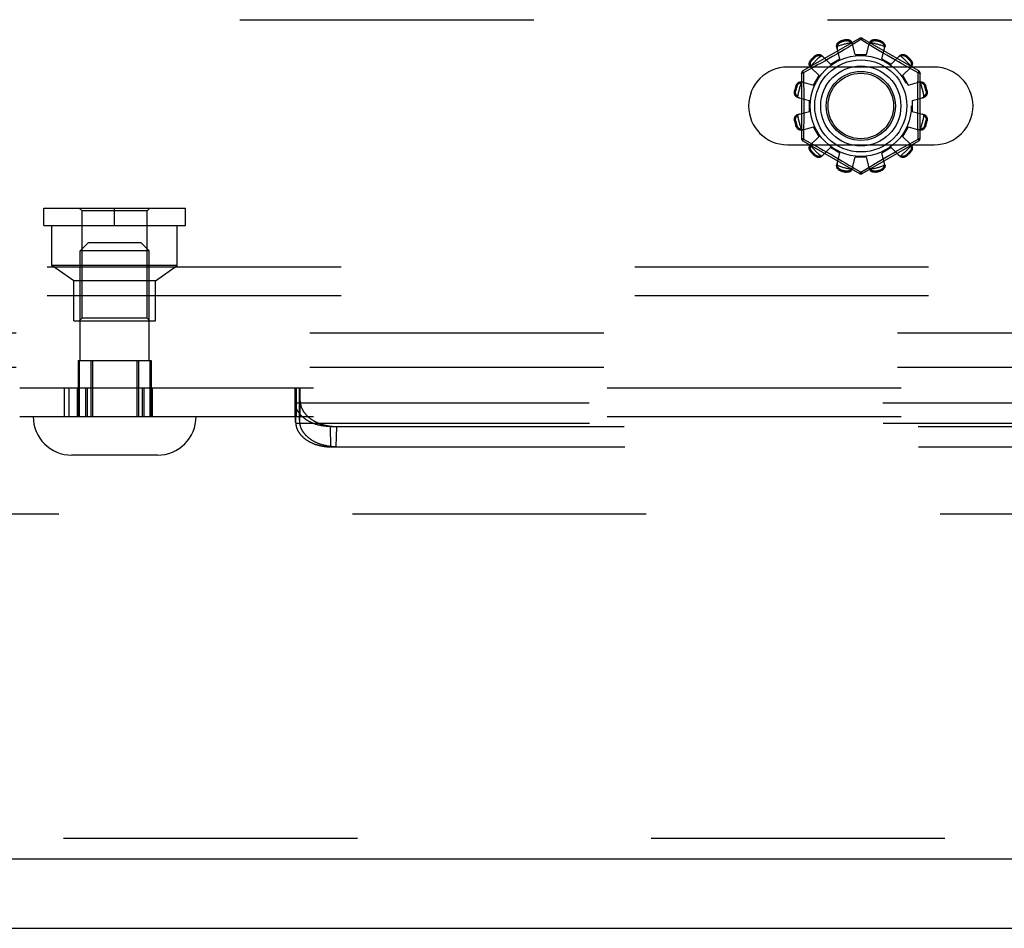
# Model space of a CAD drawing. Header units: inches. Extents: x 0 to 193, y 0 to 125.
# Tile 74 of 256: x 74.2 to 77.77, y 31.17 to 34.46. Entities that reach past the tile are written whole.
import ezdxf

# ---------------------------------------------------------------- set-up
doc = ezdxf.new("R2010")
doc.units = ezdxf.units.IN
doc.header["$LTSCALE"] = 10.635988
doc.header["$MEASUREMENT"] = 0
doc.linetypes.add('HIDDEN', pattern=[0.2, 0.1, -0.1])
doc.layers.get('0').update_dxf_attribs({"linetype": 'CONTINUOUS'})
for name, color, linetype in [('DEFAULT_2', 8, 'HIDDEN'), ('RIGHTHAND_DOOR_ASSEMBLY', 7, 'CONTINUOUS'), ('SUBPANEL', 7, 'CONTINUOUS')]:
    doc.layers.add(name, color=color, linetype=linetype)

msp = doc.modelspace()

# ---------------------------------------------------------------- linework, layer by layer
at = {"color": 7, "linetype": 'Continuous'}
msp.add_line((28.9104, 31.1657), (88.8064, 31.1657), dxfattribs=at)
at = {"layer": 'DEFAULT_2', "color": 8, "linetype": 'HIDDEN'}
for p, q in [((72.8741, 34.4572), (81.6241, 34.4572)), ((77.2441, 34.3894), (77.0396, 34.2714)), ((77.1761, 34.3796), (77.1771, 34.3758)), ((77.1959, 34.3808), (77.1949, 34.3846)), ((77.2142, 34.3636), (77.203, 34.3568)), ((77.2491, 34.3848), (77.2142, 34.3636)), ((77.2291, 34.3307), (77.2181, 34.3729)), ((77.2526, 34.3827), (77.2491, 34.3848)), ((77.2723, 34.3707), (77.2526, 34.3827)), ((77.4586, 34.2714), (77.2541, 34.3894)), ((77.2691, 34.3307), (77.2801, 34.3729)), ((77.3033, 34.3846), (77.3023, 34.3808)), ((77.3211, 34.3758), (77.3222, 34.3796)), ((77.1081, 34.3268), (77.1388, 34.2957)), ((77.1621, 34.3325), (77.1471, 34.3238)), ((77.1734, 34.3157), (77.1619, 34.3578)), ((77.1767, 34.3411), (77.1621, 34.3325)), ((77.1905, 34.3493), (77.1767, 34.3411)), ((77.203, 34.3568), (77.1905, 34.3493)), ((77.2291, 34.3307), (77.2691, 34.3307)), ((77.3034, 34.3519), (77.2919, 34.3588)), ((77.3161, 34.3444), (77.3034, 34.3519)), ((77.3297, 34.3363), (77.3161, 34.3444)), ((77.3248, 34.3157), (77.3364, 34.3578)), ((77.3439, 34.328), (77.3297, 34.3363)), ((77.3581, 34.3198), (77.3439, 34.328)), ((77.3594, 34.2957), (77.3901, 34.3268)), ((77.0684, 34.3116), (77.0712, 34.3088)), ((77.0928, 34.2931), (77.0767, 34.2842)), ((77.085, 34.3226), (77.0822, 34.3254)), ((77.105, 34.2999), (77.0928, 34.2931)), ((77.1183, 34.3073), (77.105, 34.2999)), ((77.1324, 34.3153), (77.1183, 34.3073)), ((77.1471, 34.3238), (77.1324, 34.3153)), ((77.1388, 34.2957), (77.1734, 34.3157)), ((77.3248, 34.3157), (77.3594, 34.2957)), ((77.3719, 34.3119), (77.3581, 34.3198)), ((77.3851, 34.3045), (77.3719, 34.3119)), ((77.3974, 34.2976), (77.3851, 34.3045)), ((77.4087, 34.2913), (77.3974, 34.2976)), ((77.4189, 34.2857), (77.4087, 34.2913)), ((77.416, 34.3254), (77.4133, 34.3226)), ((77.4271, 34.3088), (77.4298, 34.3116)), ((77.5147, 34.2853), (76.9835, 34.2853)), ((77.0346, 34.2627), (77.0346, 34.0266)), ((77.0589, 34.2745), (77.0411, 34.2648)), ((77.0411, 34.2648), (77.0414, 34.253)), ((77.0767, 34.2842), (77.0589, 34.2745)), ((77.067, 34.2856), (77.098, 34.255)), ((77.4002, 34.255), (77.4313, 34.2856)), ((77.4324, 34.2783), (77.4189, 34.2857)), ((77.4571, 34.2648), (77.4324, 34.2783)), ((77.4636, 34.0266), (77.4636, 34.2627)), ((77.036, 34.2319), (77.078, 34.2203)), ((77.078, 34.2203), (77.098, 34.255)), ((77.4002, 34.255), (77.4202, 34.2203)), ((77.4202, 34.2203), (77.4623, 34.2319)), ((77.0092, 34.1988), (77.013, 34.1978)), ((77.018, 34.2167), (77.0142, 34.2177)), ((77.484, 34.2177), (77.4802, 34.2167)), ((77.4853, 34.1978), (77.4891, 34.1988)), ((77.0209, 34.1757), (77.0631, 34.1647)), ((77.0631, 34.1247), (77.0631, 34.1647)), ((77.4351, 34.1647), (77.4773, 34.1757)), ((77.4351, 34.1647), (77.4351, 34.1247)), ((77.0209, 34.1136), (77.0631, 34.1247)), ((77.4351, 34.1247), (77.4773, 34.1136)), ((77.013, 34.0915), (77.0092, 34.0905)), ((77.4891, 34.0905), (77.4853, 34.0915)), ((77.0142, 34.0716), (77.018, 34.0726)), ((77.036, 34.0574), (77.078, 34.069)), ((77.098, 34.0343), (77.078, 34.069)), ((77.4202, 34.069), (77.4002, 34.0343)), ((77.4202, 34.069), (77.4623, 34.0574)), ((77.4802, 34.0726), (77.484, 34.0716)), ((77.0396, 34.0179), (77.2441, 33.8999)), ((77.0411, 34.0245), (77.0658, 34.011)), ((77.0658, 34.011), (77.0793, 34.0036)), ((77.067, 34.0037), (77.098, 34.0343)), ((77.2541, 33.8999), (77.4586, 34.0179)), ((77.4002, 34.0343), (77.4313, 34.0037)), ((77.4215, 34.0051), (77.4393, 34.0148)), ((77.4393, 34.0148), (77.4571, 34.0245)), ((77.4571, 34.0245), (77.4568, 34.0363)), ((76.9835, 34.004), (77.5147, 34.004)), ((77.0712, 33.9805), (77.0684, 33.9777)), ((77.0793, 34.0036), (77.0895, 33.998)), ((77.0895, 33.998), (77.1008, 33.9917)), ((77.1008, 33.9917), (77.1132, 33.9848)), ((77.1081, 33.9625), (77.1388, 33.9936)), ((77.1132, 33.9848), (77.1264, 33.9774)), ((77.1264, 33.9774), (77.1402, 33.9695)), ((77.1734, 33.9736), (77.1388, 33.9936)), ((77.1619, 33.9315), (77.1734, 33.9736)), ((77.3594, 33.9936), (77.3248, 33.9736)), ((77.3364, 33.9315), (77.3248, 33.9736)), ((77.3511, 33.9655), (77.3658, 33.974)), ((77.3594, 33.9936), (77.3901, 33.9625)), ((77.3658, 33.974), (77.38, 33.982)), ((77.38, 33.982), (77.3933, 33.9894)), ((77.3933, 33.9894), (77.4055, 33.9962)), ((77.4055, 33.9962), (77.4215, 34.0051)), ((77.4298, 33.9777), (77.4271, 33.9805)), ((77.0822, 33.9639), (77.085, 33.9667)), ((77.1402, 33.9695), (77.1544, 33.9613)), ((77.1544, 33.9613), (77.1685, 33.953)), ((77.1685, 33.953), (77.1822, 33.9449)), ((77.1822, 33.9449), (77.1949, 33.9374)), ((77.1949, 33.9374), (77.2063, 33.9305)), ((77.2181, 33.9164), (77.2291, 33.9587)), ((77.2691, 33.9587), (77.2291, 33.9587)), ((77.2801, 33.9164), (77.2691, 33.9587)), ((77.2952, 33.9325), (77.3077, 33.94)), ((77.3077, 33.94), (77.3215, 33.9482)), ((77.3215, 33.9482), (77.3361, 33.9568)), ((77.3361, 33.9568), (77.3511, 33.9655)), ((77.4133, 33.9667), (77.416, 33.9639)), ((77.1771, 33.9135), (77.1761, 33.9097)), ((77.1949, 33.9047), (77.1959, 33.9085)), ((77.226, 33.9186), (77.2457, 33.9066)), ((77.2457, 33.9066), (77.2491, 33.9045)), ((77.2491, 33.9045), (77.284, 33.9257)), ((77.284, 33.9257), (77.2952, 33.9325)), ((77.3023, 33.9085), (77.3033, 33.9047)), ((77.3222, 33.9097), (77.3211, 33.9135)), ((74.2917, 33.7742), (74.8037, 33.7742)), ((74.2917, 33.7112), (74.2917, 33.7742)), ((74.4297, 33.7642), (74.4197, 33.7742)), ((74.6657, 33.7642), (74.4297, 33.7642)), ((74.4297, 33.3762), (74.4297, 33.7642)), ((74.5477, 33.7112), (74.5477, 33.7742)), ((74.6657, 33.7642), (74.6757, 33.7742)), ((74.6657, 33.3762), (74.6657, 33.7642)), ((74.8037, 33.7112), (74.8037, 33.7742)), ((74.2917, 33.7112), (74.8037, 33.7112)), ((74.3207, 33.5662), (74.3207, 33.7112)), ((74.7747, 33.5662), (74.7747, 33.7112)), ((74.4527, 33.6497), (74.4227, 33.6197)), ((74.4527, 33.6497), (74.6427, 33.6497)), ((74.6427, 33.6497), (74.6727, 33.6197)), ((74.6727, 33.6197), (74.4227, 33.6197)), ((74.4227, 33.2227), (74.4227, 33.6197)), ((74.6727, 33.2227), (74.6727, 33.6197)), ((81.7491, 33.5612), (72.7491, 33.5612)), ((74.7747, 33.5662), (74.3207, 33.5662)), ((74.4002, 33.5112), (74.3207, 33.5662)), ((74.6952, 33.5112), (74.7747, 33.5662)), ((74.6952, 33.5112), (74.4002, 33.5112)), ((74.4002, 33.3662), (74.4002, 33.5112)), ((74.6952, 33.3662), (74.6952, 33.5112)), ((81.7491, 33.4572), (72.7491, 33.4572)), ((74.4002, 33.3662), (74.6952, 33.3662)), ((74.4297, 33.3762), (74.4197, 33.3662)), ((74.6657, 33.3762), (74.4297, 33.3762)), ((74.6657, 33.3762), (74.6757, 33.3662)), ((74.4157, 33.2227), (74.6796, 33.2227)), ((74.4157, 33.2227), (74.4157, 33.0197)), ((74.4196, 33.2227), (74.4196, 33.0197)), ((74.4616, 33.2227), (74.4616, 33.0197)), ((74.4677, 33.2227), (74.4677, 33.0197)), ((74.6276, 33.2227), (74.6276, 33.0197)), ((74.6337, 33.2227), (74.6337, 33.0197)), ((74.6757, 33.2227), (74.6757, 33.0197)), ((74.6796, 33.2227), (74.6796, 33.0197)), ((74.204, 33.1237), (83.7642, 33.1237)), ((74.3646, 33.1237), (74.3646, 33.0197)), ((74.3822, 33.1237), (74.3822, 33.0197)), ((74.4124, 33.1237), (74.4124, 33.0197)), ((74.4173, 33.1237), (74.4173, 33.0197)), ((74.4417, 33.1237), (74.4417, 33.0197)), ((74.448, 33.1237), (74.448, 33.0197)), ((74.6477, 33.1237), (74.6477, 33.0197)), ((74.6539, 33.1237), (74.6539, 33.0197)), ((74.6784, 33.1237), (74.6784, 33.0197)), ((74.6832, 33.1237), (74.6832, 33.0197)), ((75.2006, 33.1237), (75.2006, 33.0197)), ((75.2029, 33.1135), (75.203, 33.1149)), ((75.203, 33.1149), (75.2031, 33.1162)), ((75.2036, 33.1237), (75.2036, 33.0197)), ((75.2044, 33.0197), (75.2044, 33.1237)), ((75.2046, 33.1237), (75.2046, 33.0197)), ((75.2154, 33.1237), (75.2154, 33.0197)), ((75.2164, 33.1237), (75.2164, 33.0197)), ((75.2166, 33.0197), (75.2166, 33.1237)), ((75.2178, 33.1162), (75.2177, 33.1175)), ((75.2179, 33.1149), (75.2178, 33.1162)), ((75.218, 33.1135), (75.2179, 33.1149)), ((75.2183, 33.1237), (75.2183, 33.0197)), ((75.2014, 33.0752), (75.2017, 33.084)), ((75.2017, 33.084), (75.2019, 33.0921)), ((75.2019, 33.0921), (75.2021, 33.0982)), ((75.2021, 33.0982), (75.2023, 33.1026)), ((75.2023, 33.1026), (75.2025, 33.1057)), ((75.2025, 33.1057), (75.2026, 33.1076)), ((75.2026, 33.1076), (75.2027, 33.1103)), ((75.2027, 33.1103), (75.2028, 33.1119)), ((75.2028, 33.1119), (75.2029, 33.1135)), ((75.2181, 33.1119), (75.218, 33.1135)), ((75.2183, 33.1094), (75.2181, 33.1119)), ((75.2184, 33.1066), (75.2183, 33.1094)), ((75.2186, 33.1037), (75.2184, 33.1066)), ((75.2187, 33.1015), (75.2186, 33.1037)), ((75.2189, 33.097), (75.2187, 33.1015)), ((75.2191, 33.0908), (75.2189, 33.097)), ((75.2193, 33.0826), (75.2191, 33.0908)), ((75.2195, 33.0752), (75.2193, 33.0826)), ((75.2031, 33.0014), (75.2014, 33.0752)), ((75.2014, 33.0722), (75.2014, 33.0752)), ((75.2016, 33.0691), (75.2014, 33.0722)), ((75.2031, 32.9986), (75.2014, 33.0722)), ((75.2016, 33.0691), (82.7666, 33.0691)), ((75.2178, 33.0014), (75.2195, 33.0752)), ((74.204, 33.0197), (83.0454, 33.0197)), ((75.2033, 33.0052), (75.2034, 33.008)), ((75.2034, 33.0098), (75.2035, 33.0116)), ((75.2034, 33.008), (75.2034, 33.0098)), ((75.2035, 33.0116), (75.2036, 33.0126)), ((75.2036, 33.0136), (75.2037, 33.0145)), ((75.2036, 33.0126), (75.2036, 33.0136)), ((75.2037, 33.0145), (75.2037, 33.0154)), ((75.2172, 33.0158), (75.2171, 33.0165)), ((75.2172, 33.015), (75.2172, 33.0158)), ((75.2173, 33.0141), (75.2172, 33.015)), ((75.2174, 33.0131), (75.2173, 33.0141)), ((75.2174, 33.0116), (75.2174, 33.0131)), ((75.2175, 33.0098), (75.2174, 33.0116)), ((75.2176, 33.0073), (75.2175, 33.0098)), ((75.2031, 33.0014), (75.2033, 33.0052)), ((75.2031, 33.0014), (75.2031, 32.9986)), ((75.2031, 32.9986), (75.2033, 32.9955)), ((75.2033, 32.9955), (82.7649, 32.9955)), ((75.2177, 33.0045), (75.2176, 33.0073)), ((75.2178, 33.0014), (75.2177, 33.0045)), ((75.3292, 32.9834), (82.639, 32.9834)), ((75.3309, 32.9098), (75.3292, 32.9834)), ((75.3499, 32.9098), (75.3517, 32.9834)), ((75.3309, 32.9098), (82.6373, 32.9098)), ((74.7027, 32.8797), (74.3927, 32.8797)), ((87.1084, 32.6657), (60.5044, 32.6657))]:
    msp.add_line(p, q, dxfattribs=at)
for points in [[(77.1619, 34.3578), (77.1615, 34.3596), (77.1613, 34.3614), (77.1614, 34.3633), (77.1618, 34.3653), (77.1623, 34.3671), (77.1631, 34.369), (77.1641, 34.3707), (77.1653, 34.3724), (77.1667, 34.374), (77.1683, 34.3754), (77.1701, 34.3767), (77.172, 34.3779), (77.174, 34.3788), (77.1761, 34.3796)], [(77.1641, 34.3597), (77.1644, 34.3607), (77.1646, 34.3617), (77.1649, 34.3627), (77.1652, 34.3637), (77.1656, 34.3647), (77.166, 34.3656), (77.1665, 34.3665), (77.167, 34.3675), (77.1676, 34.3684), (77.1682, 34.3693), (77.1689, 34.3702), (77.1697, 34.3711), (77.1706, 34.372), (77.1716, 34.3728), (77.1728, 34.3737), (77.174, 34.3745), (77.1755, 34.3752), (77.1771, 34.3758)], [(77.1949, 34.3846), (77.1971, 34.385), (77.1993, 34.3852), (77.2015, 34.3851), (77.2037, 34.3849), (77.2058, 34.3844), (77.2078, 34.3838), (77.2097, 34.3829), (77.2114, 34.3819), (77.213, 34.3807), (77.2145, 34.3794), (77.2157, 34.3779), (77.2167, 34.3763), (77.2175, 34.3746), (77.2181, 34.3729)], [(77.1959, 34.3808), (77.1976, 34.3811), (77.1992, 34.3812), (77.2008, 34.3812), (77.2022, 34.381), (77.2035, 34.3808), (77.2047, 34.3805), (77.2058, 34.3801), (77.2069, 34.3797), (77.2079, 34.3792), (77.2089, 34.3787), (77.2098, 34.3781), (77.2106, 34.3776), (77.2115, 34.3769), (77.2123, 34.3763), (77.2131, 34.3756), (77.2138, 34.3749), (77.2145, 34.3741), (77.2152, 34.3733)], [(77.22, 34.3657), (77.2195, 34.3671), (77.219, 34.3685), (77.2182, 34.3698), (77.2173, 34.371), (77.2163, 34.3722), (77.2152, 34.3733)], [(77.2441, 34.3894), (77.2445, 34.3895), (77.2449, 34.3894), (77.2455, 34.389), (77.2461, 34.3885), (77.2468, 34.3878), (77.2475, 34.387), (77.2483, 34.386), (77.2491, 34.3848)], [(77.2491, 34.3848), (77.2499, 34.386), (77.2507, 34.387), (77.2515, 34.3878), (77.2522, 34.3885), (77.2528, 34.389), (77.2533, 34.3894), (77.2538, 34.3895), (77.2541, 34.3894)], [(77.2919, 34.3588), (77.2768, 34.368), (77.2723, 34.3707)], [(77.283, 34.3733), (77.2819, 34.3722), (77.2809, 34.371), (77.28, 34.3698), (77.2793, 34.3685), (77.2787, 34.3671), (77.2783, 34.3657)], [(77.2801, 34.3729), (77.2807, 34.3746), (77.2815, 34.3763), (77.2825, 34.3779), (77.2838, 34.3794), (77.2852, 34.3807), (77.2868, 34.3819), (77.2886, 34.3829), (77.2904, 34.3838), (77.2924, 34.3844), (77.2946, 34.3849), (77.2967, 34.3851), (77.299, 34.3852), (77.3011, 34.385), (77.3033, 34.3846)], [(77.283, 34.3733), (77.2837, 34.3741), (77.2844, 34.3749), (77.2852, 34.3756), (77.286, 34.3763), (77.2868, 34.3769), (77.2876, 34.3776), (77.2885, 34.3781), (77.2894, 34.3787), (77.2903, 34.3792), (77.2914, 34.3797), (77.2924, 34.3801), (77.2936, 34.3805), (77.2948, 34.3808), (77.2961, 34.381), (77.2975, 34.3812), (77.299, 34.3812), (77.3006, 34.3811), (77.3023, 34.3808)], [(77.3211, 34.3758), (77.3228, 34.3752), (77.3242, 34.3745), (77.3255, 34.3737), (77.3266, 34.3728), (77.3277, 34.372), (77.3286, 34.3711), (77.3293, 34.3702), (77.3301, 34.3693), (77.3307, 34.3684), (77.3313, 34.3675), (77.3318, 34.3665), (77.3322, 34.3656), (77.3327, 34.3646), (77.333, 34.3637), (77.3334, 34.3627), (77.3336, 34.3617), (77.3339, 34.3607), (77.3341, 34.3597)], [(77.3222, 34.3796), (77.3242, 34.3788), (77.3262, 34.3779), (77.3281, 34.3767), (77.3299, 34.3754), (77.3315, 34.374), (77.3329, 34.3724), (77.3341, 34.3707), (77.3351, 34.369), (77.3359, 34.3671), (77.3365, 34.3653), (77.3368, 34.3633), (77.3369, 34.3614), (77.3367, 34.3596), (77.3364, 34.3578)], [(77.0822, 34.3254), (77.0839, 34.3268), (77.0857, 34.328), (77.0876, 34.3291), (77.0896, 34.33), (77.0917, 34.3306), (77.0938, 34.3311), (77.0958, 34.3313), (77.0978, 34.3313), (77.0998, 34.3311), (77.1018, 34.3306), (77.1036, 34.3299), (77.1053, 34.329), (77.1068, 34.328), (77.1081, 34.3268)], [(77.085, 34.3226), (77.0863, 34.3237), (77.0876, 34.3246), (77.089, 34.3253), (77.0903, 34.3259), (77.0915, 34.3263), (77.0927, 34.3267), (77.0939, 34.3269), (77.0951, 34.3271), (77.0962, 34.3272), (77.0972, 34.3272), (77.0983, 34.3272), (77.0993, 34.3271), (77.1004, 34.327), (77.1014, 34.3268), (77.1024, 34.3266), (77.1034, 34.3264), (77.1044, 34.3261), (77.1054, 34.3257)], [(77.1641, 34.3597), (77.1637, 34.3581), (77.1634, 34.3566), (77.1633, 34.3551), (77.1633, 34.3536), (77.1635, 34.3521), (77.1638, 34.3507)], [(77.3344, 34.3507), (77.3347, 34.3521), (77.3349, 34.3536), (77.3349, 34.3551), (77.3348, 34.3566), (77.3345, 34.3581), (77.3341, 34.3597)], [(77.3901, 34.3268), (77.3914, 34.328), (77.393, 34.329), (77.3947, 34.3299), (77.3965, 34.3306), (77.3984, 34.3311), (77.4004, 34.3313), (77.4024, 34.3313), (77.4045, 34.3311), (77.4065, 34.3306), (77.4086, 34.33), (77.4106, 34.3291), (77.4125, 34.328), (77.4143, 34.3268), (77.416, 34.3254)], [(77.3928, 34.3257), (77.3938, 34.3261), (77.3948, 34.3264), (77.3958, 34.3266), (77.3969, 34.3268), (77.3979, 34.327), (77.3989, 34.3271), (77.4, 34.3272), (77.401, 34.3272), (77.4021, 34.3272), (77.4032, 34.3271), (77.4043, 34.3269), (77.4055, 34.3267), (77.4067, 34.3263), (77.408, 34.3259), (77.4093, 34.3253), (77.4106, 34.3246), (77.4119, 34.3237), (77.4133, 34.3226)], [(77.067, 34.2856), (77.0658, 34.287), (77.0647, 34.2885), (77.0638, 34.2902), (77.0632, 34.292), (77.0627, 34.2939), (77.0625, 34.2959), (77.0625, 34.298), (77.0627, 34.3), (77.0631, 34.3021), (77.0638, 34.3041), (77.0647, 34.3061), (77.0657, 34.3081), (77.067, 34.3099), (77.0684, 34.3116)], [(77.068, 34.2884), (77.0677, 34.2894), (77.0674, 34.2904), (77.0671, 34.2914), (77.0669, 34.2924), (77.0668, 34.2934), (77.0667, 34.2944), (77.0666, 34.2955), (77.0666, 34.2965), (77.0666, 34.2976), (77.0667, 34.2987), (77.0669, 34.2999), (77.0671, 34.3011), (77.0674, 34.3023), (77.0679, 34.3035), (77.0685, 34.3048), (77.0692, 34.3061), (77.0701, 34.3075), (77.0712, 34.3088)], [(77.1133, 34.3215), (77.1123, 34.3225), (77.1111, 34.3234), (77.1098, 34.3242), (77.1084, 34.3248), (77.1069, 34.3254), (77.1054, 34.3257)], [(77.3928, 34.3257), (77.3913, 34.3254), (77.3898, 34.3248), (77.3884, 34.3242), (77.3872, 34.3234), (77.386, 34.3225), (77.3849, 34.3215)], [(77.4271, 34.3088), (77.4281, 34.3075), (77.4291, 34.3061), (77.4298, 34.3048), (77.4304, 34.3035), (77.4308, 34.3022), (77.4311, 34.301), (77.4314, 34.2999), (77.4315, 34.2987), (77.4316, 34.2976), (77.4317, 34.2965), (77.4316, 34.2955), (77.4316, 34.2944), (77.4315, 34.2934), (77.4313, 34.2924), (77.4311, 34.2914), (77.4308, 34.2904), (77.4305, 34.2894), (77.4302, 34.2884)], [(77.4298, 34.3116), (77.4313, 34.3099), (77.4325, 34.3081), (77.4336, 34.3061), (77.4345, 34.3041), (77.4351, 34.3021), (77.4356, 34.3), (77.4358, 34.298), (77.4358, 34.2959), (77.4355, 34.2939), (77.4351, 34.292), (77.4344, 34.2902), (77.4335, 34.2885), (77.4325, 34.287), (77.4313, 34.2856)], [(77.0346, 34.2627), (77.0347, 34.263), (77.0351, 34.2634), (77.0356, 34.2637), (77.0364, 34.264), (77.0374, 34.2642), (77.0385, 34.2644), (77.0397, 34.2646), (77.0411, 34.2647)], [(77.0411, 34.2647), (77.0405, 34.266), (77.0401, 34.2672), (77.0397, 34.2683), (77.0394, 34.2692), (77.0393, 34.27), (77.0393, 34.2707), (77.0394, 34.2711), (77.0396, 34.2714)], [(77.068, 34.2884), (77.0684, 34.2868), (77.0689, 34.2854), (77.0696, 34.284), (77.0704, 34.2827), (77.0712, 34.2815), (77.0722, 34.2804)], [(77.426, 34.2804), (77.427, 34.2815), (77.4279, 34.2827), (77.4286, 34.284), (77.4293, 34.2854), (77.4298, 34.2868), (77.4302, 34.2884)], [(77.4561, 34.2172), (77.4568, 34.253), (77.4571, 34.2648)], [(77.4586, 34.2714), (77.4588, 34.2711), (77.459, 34.2707), (77.4589, 34.27), (77.4588, 34.2692), (77.4585, 34.2683), (77.4582, 34.2672), (77.4577, 34.266), (77.4571, 34.2647)], [(77.4571, 34.2647), (77.4585, 34.2646), (77.4598, 34.2644), (77.4609, 34.2642), (77.4618, 34.264), (77.4626, 34.2637), (77.4632, 34.2634), (77.4635, 34.263), (77.4636, 34.2627)], [(77.0142, 34.2177), (77.015, 34.2198), (77.0159, 34.2217), (77.017, 34.2236), (77.0183, 34.2254), (77.0198, 34.227), (77.0214, 34.2284), (77.023, 34.2296), (77.0248, 34.2306), (77.0266, 34.2314), (77.0285, 34.232), (77.0304, 34.2323), (77.0323, 34.2324), (77.0342, 34.2323), (77.036, 34.2319)], [(77.018, 34.2167), (77.0186, 34.2183), (77.0193, 34.2197), (77.0201, 34.221), (77.0209, 34.2222), (77.0218, 34.2232), (77.0227, 34.2241), (77.0236, 34.2249), (77.0245, 34.2256), (77.0254, 34.2262), (77.0263, 34.2268), (77.0272, 34.2273), (77.0282, 34.2278), (77.0291, 34.2282), (77.0301, 34.2286), (77.0311, 34.2289), (77.0321, 34.2292), (77.0331, 34.2294), (77.0341, 34.2296)], [(77.0431, 34.2299), (77.0417, 34.2303), (77.0402, 34.2304), (77.0387, 34.2305), (77.0372, 34.2303), (77.0356, 34.2301), (77.0341, 34.2296)], [(77.0414, 34.253), (77.0422, 34.2172), (77.0424, 34.2051), (77.0426, 34.193), (77.0428, 34.1809), (77.0429, 34.1688), (77.0429, 34.1567), (77.043, 34.1446), (77.0429, 34.1326), (77.0429, 34.1205), (77.0428, 34.1084), (77.0426, 34.0963), (77.0424, 34.0842), (77.0422, 34.0721)], [(77.4641, 34.2296), (77.4626, 34.2301), (77.4611, 34.2303), (77.4595, 34.2305), (77.458, 34.2304), (77.4566, 34.2303), (77.4552, 34.2299)], [(77.4623, 34.2319), (77.4641, 34.2323), (77.4659, 34.2324), (77.4678, 34.2323), (77.4697, 34.232), (77.4716, 34.2314), (77.4735, 34.2306), (77.4752, 34.2296), (77.4769, 34.2284), (77.4784, 34.227), (77.4799, 34.2254), (77.4812, 34.2236), (77.4823, 34.2217), (77.4833, 34.2198), (77.484, 34.2177)], [(77.4641, 34.2296), (77.4651, 34.2294), (77.4662, 34.2292), (77.4672, 34.2289), (77.4682, 34.2286), (77.4691, 34.2282), (77.4701, 34.2278), (77.471, 34.2273), (77.4719, 34.2268), (77.4729, 34.2262), (77.4738, 34.2256), (77.4747, 34.2249), (77.4756, 34.2241), (77.4765, 34.2232), (77.4773, 34.2222), (77.4782, 34.221), (77.4789, 34.2197), (77.4796, 34.2183), (77.4802, 34.2167)], [(77.0209, 34.1757), (77.0192, 34.1762), (77.0175, 34.177), (77.0159, 34.1781), (77.0144, 34.1793), (77.013, 34.1807), (77.0118, 34.1824), (77.0108, 34.1841), (77.01, 34.186), (77.0093, 34.188), (77.0089, 34.1901), (77.0086, 34.1923), (77.0086, 34.1945), (77.0088, 34.1967), (77.0092, 34.1988)], [(77.0204, 34.1786), (77.0196, 34.1793), (77.0189, 34.18), (77.0182, 34.1807), (77.0175, 34.1815), (77.0168, 34.1823), (77.0162, 34.1831), (77.0156, 34.184), (77.0151, 34.1849), (77.0146, 34.1859), (77.0141, 34.1869), (77.0137, 34.188), (77.0133, 34.1891), (77.013, 34.1903), (77.0127, 34.1916), (77.0126, 34.193), (77.0126, 34.1945), (77.0127, 34.1961), (77.013, 34.1978)], [(77.4568, 34.0363), (77.4561, 34.0721), (77.4558, 34.0842), (77.4556, 34.0963), (77.4555, 34.1084), (77.4554, 34.1205), (77.4553, 34.1326), (77.4553, 34.1447), (77.4553, 34.1567), (77.4554, 34.1688), (77.4555, 34.1809), (77.4556, 34.193), (77.4558, 34.2051), (77.4561, 34.2172)], [(77.4891, 34.1988), (77.4895, 34.1967), (77.4896, 34.1945), (77.4896, 34.1923), (77.4894, 34.1901), (77.4889, 34.188), (77.4882, 34.186), (77.4874, 34.1841), (77.4864, 34.1824), (77.4852, 34.1807), (77.4838, 34.1793), (77.4823, 34.1781), (77.4807, 34.177), (77.4791, 34.1762), (77.4773, 34.1757)], [(77.4853, 34.1978), (77.4856, 34.1961), (77.4857, 34.1945), (77.4856, 34.193), (77.4855, 34.1916), (77.4853, 34.1903), (77.4849, 34.1891), (77.4846, 34.1879), (77.4841, 34.1869), (77.4837, 34.1859), (77.4831, 34.1849), (77.4826, 34.184), (77.482, 34.1831), (77.4814, 34.1823), (77.4808, 34.1815), (77.4801, 34.1807), (77.4793, 34.18), (77.4786, 34.1793), (77.4778, 34.1786)], [(77.0204, 34.1786), (77.0215, 34.1774), (77.0227, 34.1764), (77.024, 34.1755), (77.0253, 34.1748), (77.0266, 34.1742), (77.028, 34.1738)], [(77.4702, 34.1738), (77.4716, 34.1742), (77.4729, 34.1748), (77.4743, 34.1755), (77.4755, 34.1764), (77.4767, 34.1774), (77.4778, 34.1786)], [(77.0092, 34.0905), (77.0088, 34.0926), (77.0086, 34.0948), (77.0086, 34.097), (77.0089, 34.0992), (77.0093, 34.1013), (77.01, 34.1033), (77.0108, 34.1052), (77.0118, 34.107), (77.013, 34.1086), (77.0144, 34.11), (77.0159, 34.1112), (77.0175, 34.1123), (77.0192, 34.1131), (77.0209, 34.1136)], [(77.028, 34.1155), (77.0266, 34.1151), (77.0253, 34.1145), (77.024, 34.1138), (77.0227, 34.1129), (77.0215, 34.1119), (77.0204, 34.1107)], [(77.4778, 34.1107), (77.4767, 34.1119), (77.4755, 34.1129), (77.4743, 34.1138), (77.4729, 34.1145), (77.4716, 34.1151), (77.4702, 34.1155)], [(77.4773, 34.1136), (77.4791, 34.1131), (77.4807, 34.1123), (77.4823, 34.1112), (77.4838, 34.11), (77.4852, 34.1086), (77.4864, 34.107), (77.4874, 34.1052), (77.4882, 34.1033), (77.4889, 34.1013), (77.4894, 34.0992), (77.4896, 34.097), (77.4896, 34.0948), (77.4895, 34.0926), (77.4891, 34.0905)], [(77.013, 34.0915), (77.0127, 34.0932), (77.0126, 34.0948), (77.0126, 34.0963), (77.0127, 34.0977), (77.013, 34.099), (77.0133, 34.1002), (77.0137, 34.1014), (77.0141, 34.1024), (77.0146, 34.1034), (77.0151, 34.1044), (77.0156, 34.1053), (77.0162, 34.1062), (77.0168, 34.107), (77.0175, 34.1078), (77.0182, 34.1086), (77.0189, 34.1093), (77.0196, 34.11), (77.0204, 34.1107)], [(77.4778, 34.1107), (77.4786, 34.11), (77.4793, 34.1093), (77.4801, 34.1086), (77.4808, 34.1078), (77.4814, 34.107), (77.482, 34.1062), (77.4826, 34.1053), (77.4832, 34.1044), (77.4837, 34.1034), (77.4841, 34.1024), (77.4846, 34.1013), (77.4849, 34.1002), (77.4853, 34.099), (77.4855, 34.0977), (77.4857, 34.0963), (77.4857, 34.0948), (77.4856, 34.0932), (77.4853, 34.0915)], [(77.036, 34.0574), (77.0342, 34.057), (77.0323, 34.0569), (77.0304, 34.057), (77.0285, 34.0573), (77.0266, 34.0579), (77.0248, 34.0587), (77.023, 34.0597), (77.0214, 34.0609), (77.0198, 34.0623), (77.0183, 34.0639), (77.017, 34.0657), (77.0159, 34.0676), (77.015, 34.0695), (77.0142, 34.0716)], [(77.0341, 34.0597), (77.0331, 34.0599), (77.0321, 34.0601), (77.0311, 34.0604), (77.0301, 34.0607), (77.0291, 34.0611), (77.0282, 34.0615), (77.0272, 34.062), (77.0263, 34.0625), (77.0254, 34.0631), (77.0245, 34.0637), (77.0236, 34.0644), (77.0227, 34.0652), (77.0218, 34.0661), (77.0209, 34.0671), (77.0201, 34.0683), (77.0193, 34.0696), (77.0186, 34.071), (77.018, 34.0726)], [(77.0341, 34.0597), (77.0356, 34.0592), (77.0372, 34.059), (77.0387, 34.0588), (77.0402, 34.0589), (77.0417, 34.059), (77.0431, 34.0594)], [(77.0422, 34.0721), (77.0414, 34.0363), (77.0411, 34.0245)], [(77.4552, 34.0594), (77.4566, 34.059), (77.458, 34.0589), (77.4595, 34.0588), (77.4611, 34.059), (77.4626, 34.0592), (77.4641, 34.0597)], [(77.484, 34.0716), (77.4833, 34.0695), (77.4823, 34.0676), (77.4812, 34.0657), (77.4799, 34.0639), (77.4784, 34.0623), (77.4769, 34.0609), (77.4752, 34.0597), (77.4735, 34.0587), (77.4716, 34.0579), (77.4697, 34.0573), (77.4678, 34.057), (77.4659, 34.0569), (77.4641, 34.057), (77.4623, 34.0574)], [(77.4802, 34.0726), (77.4796, 34.071), (77.4789, 34.0696), (77.4781, 34.0683), (77.4773, 34.0671), (77.4764, 34.0661), (77.4756, 34.0652), (77.4747, 34.0644), (77.4737, 34.0637), (77.4728, 34.0631), (77.4719, 34.0625), (77.471, 34.062), (77.4701, 34.0615), (77.4691, 34.0611), (77.4681, 34.0607), (77.4672, 34.0604), (77.4662, 34.0601), (77.4651, 34.0599), (77.4641, 34.0597)], [(77.0411, 34.0246), (77.0397, 34.0247), (77.0385, 34.0249), (77.0374, 34.0251), (77.0364, 34.0254), (77.0356, 34.0256), (77.0351, 34.0259), (77.0347, 34.0263), (77.0346, 34.0266)], [(77.0396, 34.0179), (77.0394, 34.0182), (77.0393, 34.0186), (77.0393, 34.0193), (77.0394, 34.0201), (77.0397, 34.021), (77.0401, 34.0221), (77.0405, 34.0233), (77.0411, 34.0246)], [(77.0722, 34.0089), (77.0712, 34.0078), (77.0704, 34.0066), (77.0696, 34.0053), (77.0689, 34.0039), (77.0684, 34.0025), (77.068, 34.0009)], [(77.4302, 34.0009), (77.4298, 34.0025), (77.4293, 34.0039), (77.4286, 34.0053), (77.4279, 34.0066), (77.427, 34.0078), (77.426, 34.0089)], [(77.4636, 34.0266), (77.4635, 34.0263), (77.4632, 34.0259), (77.4626, 34.0256), (77.4618, 34.0254), (77.4609, 34.0251), (77.4598, 34.0249), (77.4585, 34.0247), (77.4571, 34.0246)], [(77.4571, 34.0246), (77.4577, 34.0233), (77.4582, 34.0221), (77.4585, 34.021), (77.4588, 34.0201), (77.4589, 34.0193), (77.459, 34.0186), (77.4588, 34.0182), (77.4586, 34.0179)], [(77.0684, 33.9777), (77.067, 33.9794), (77.0657, 33.9812), (77.0647, 33.9832), (77.0638, 33.9852), (77.0631, 33.9872), (77.0627, 33.9893), (77.0625, 33.9913), (77.0625, 33.9934), (77.0627, 33.9954), (77.0632, 33.9973), (77.0638, 33.9991), (77.0647, 34.0008), (77.0658, 34.0023), (77.067, 34.0037)], [(77.0712, 33.9805), (77.0701, 33.9818), (77.0692, 33.9832), (77.0685, 33.9845), (77.0679, 33.9858), (77.0674, 33.9871), (77.0671, 33.9883), (77.0669, 33.9894), (77.0667, 33.9906), (77.0666, 33.9917), (77.0666, 33.9928), (77.0666, 33.9938), (77.0667, 33.9949), (77.0668, 33.9959), (77.0669, 33.9969), (77.0672, 33.9979), (77.0674, 33.999), (77.0677, 33.9999), (77.068, 34.0009)], [(77.4302, 34.0009), (77.4305, 33.9999), (77.4308, 33.9989), (77.4311, 33.9979), (77.4313, 33.9969), (77.4315, 33.9959), (77.4316, 33.9949), (77.4316, 33.9938), (77.4317, 33.9928), (77.4316, 33.9917), (77.4315, 33.9906), (77.4314, 33.9894), (77.4311, 33.9883), (77.4308, 33.987), (77.4303, 33.9858), (77.4298, 33.9845), (77.429, 33.9832), (77.4281, 33.9818), (77.4271, 33.9805)], [(77.4313, 34.0037), (77.4325, 34.0023), (77.4335, 34.0008), (77.4344, 33.9991), (77.4351, 33.9973), (77.4355, 33.9954), (77.4358, 33.9934), (77.4358, 33.9913), (77.4356, 33.9893), (77.4351, 33.9872), (77.4345, 33.9852), (77.4336, 33.9832), (77.4325, 33.9812), (77.4313, 33.9794), (77.4298, 33.9777)], [(77.1081, 33.9625), (77.1068, 33.9613), (77.1053, 33.9603), (77.1036, 33.9594), (77.1018, 33.9587), (77.0998, 33.9582), (77.0978, 33.958), (77.0958, 33.958), (77.0938, 33.9582), (77.0917, 33.9587), (77.0896, 33.9593), (77.0876, 33.9602), (77.0857, 33.9613), (77.0839, 33.9625), (77.0822, 33.9639)], [(77.1054, 33.9636), (77.1044, 33.9632), (77.1034, 33.9629), (77.1024, 33.9627), (77.1014, 33.9625), (77.1004, 33.9623), (77.0993, 33.9622), (77.0983, 33.9621), (77.0972, 33.9621), (77.0961, 33.9621), (77.095, 33.9622), (77.0939, 33.9624), (77.0927, 33.9626), (77.0915, 33.963), (77.0903, 33.9634), (77.089, 33.964), (77.0876, 33.9647), (77.0863, 33.9656), (77.085, 33.9667)], [(77.1054, 33.9636), (77.1069, 33.9639), (77.1084, 33.9645), (77.1098, 33.9651), (77.1111, 33.9659), (77.1123, 33.9668), (77.1133, 33.9678)], [(77.1638, 33.9386), (77.1635, 33.9372), (77.1633, 33.9357), (77.1633, 33.9342), (77.1634, 33.9327), (77.1637, 33.9312), (77.1641, 33.9296)], [(77.3341, 33.9296), (77.3345, 33.9312), (77.3348, 33.9327), (77.3349, 33.9342), (77.3349, 33.9357), (77.3347, 33.9372), (77.3344, 33.9386)], [(77.3849, 33.9678), (77.386, 33.9668), (77.3872, 33.9659), (77.3884, 33.9651), (77.3898, 33.9645), (77.3913, 33.9639), (77.3928, 33.9636)], [(77.416, 33.9639), (77.4143, 33.9625), (77.4125, 33.9613), (77.4106, 33.9602), (77.4086, 33.9593), (77.4065, 33.9587), (77.4045, 33.9582), (77.4024, 33.958), (77.4004, 33.958), (77.3984, 33.9582), (77.3965, 33.9587), (77.3947, 33.9594), (77.393, 33.9603), (77.3914, 33.9613), (77.3901, 33.9625)], [(77.4133, 33.9667), (77.4119, 33.9656), (77.4106, 33.9647), (77.4093, 33.964), (77.408, 33.9634), (77.4067, 33.963), (77.4055, 33.9626), (77.4043, 33.9624), (77.4032, 33.9622), (77.4021, 33.9621), (77.401, 33.9621), (77.3999, 33.9621), (77.3989, 33.9622), (77.3979, 33.9623), (77.3968, 33.9625), (77.3958, 33.9627), (77.3948, 33.9629), (77.3938, 33.9632), (77.3928, 33.9636)], [(77.1761, 33.9097), (77.174, 33.9105), (77.172, 33.9114), (77.1701, 33.9126), (77.1683, 33.9139), (77.1667, 33.9153), (77.1653, 33.9169), (77.1641, 33.9186), (77.1631, 33.9203), (77.1623, 33.9222), (77.1618, 33.924), (77.1614, 33.926), (77.1613, 33.9279), (77.1615, 33.9297), (77.1619, 33.9315)], [(77.1771, 33.9135), (77.1755, 33.9141), (77.174, 33.9148), (77.1727, 33.9156), (77.1716, 33.9165), (77.1706, 33.9173), (77.1697, 33.9182), (77.1689, 33.9191), (77.1682, 33.92), (77.1675, 33.9209), (77.167, 33.9219), (77.1665, 33.9228), (77.166, 33.9237), (77.1656, 33.9247), (77.1652, 33.9256), (77.1649, 33.9266), (77.1646, 33.9276), (77.1644, 33.9286), (77.1641, 33.9296)], [(77.2181, 33.9164), (77.2175, 33.9147), (77.2167, 33.913), (77.2157, 33.9114), (77.2145, 33.9099), (77.213, 33.9086), (77.2114, 33.9074), (77.2097, 33.9064), (77.2078, 33.9055), (77.2058, 33.9049), (77.2037, 33.9044), (77.2015, 33.9042), (77.1993, 33.9041), (77.1971, 33.9043), (77.1949, 33.9047)], [(77.2152, 33.916), (77.2145, 33.9152), (77.2138, 33.9144), (77.213, 33.9137), (77.2123, 33.913), (77.2115, 33.9124), (77.2106, 33.9117), (77.2098, 33.9112), (77.2088, 33.9106), (77.2079, 33.9101), (77.2069, 33.9096), (77.2058, 33.9092), (77.2047, 33.9088), (77.2035, 33.9085), (77.2022, 33.9083), (77.2007, 33.9081), (77.1992, 33.9081), (77.1976, 33.9082), (77.1959, 33.9085)], [(77.2063, 33.9305), (77.2214, 33.9213), (77.226, 33.9186)], [(77.2152, 33.916), (77.2163, 33.9171), (77.2173, 33.9183), (77.2182, 33.9195), (77.219, 33.9208), (77.2195, 33.9222), (77.22, 33.9236)], [(77.2491, 33.9045), (77.2483, 33.9033), (77.2475, 33.9023), (77.2468, 33.9015), (77.2461, 33.9008), (77.2455, 33.9003), (77.2449, 33.8999), (77.2444, 33.8998), (77.2441, 33.8999)], [(77.2541, 33.8999), (77.2538, 33.8998), (77.2533, 33.8999), (77.2528, 33.9003), (77.2522, 33.9008), (77.2515, 33.9015), (77.2507, 33.9023), (77.2499, 33.9033), (77.2491, 33.9045)], [(77.2783, 33.9236), (77.2787, 33.9222), (77.2793, 33.9208), (77.28, 33.9195), (77.2809, 33.9183), (77.2819, 33.9171), (77.283, 33.916)], [(77.3033, 33.9047), (77.3011, 33.9043), (77.299, 33.9041), (77.2967, 33.9042), (77.2946, 33.9044), (77.2924, 33.9049), (77.2904, 33.9055), (77.2886, 33.9064), (77.2868, 33.9074), (77.2852, 33.9086), (77.2838, 33.9099), (77.2825, 33.9114), (77.2815, 33.913), (77.2807, 33.9147), (77.2801, 33.9164)], [(77.3023, 33.9085), (77.3006, 33.9082), (77.299, 33.9081), (77.2975, 33.9081), (77.2961, 33.9083), (77.2948, 33.9085), (77.2935, 33.9088), (77.2924, 33.9092), (77.2913, 33.9096), (77.2903, 33.9101), (77.2894, 33.9106), (77.2885, 33.9112), (77.2876, 33.9117), (77.2868, 33.9124), (77.286, 33.913), (77.2852, 33.9137), (77.2844, 33.9144), (77.2837, 33.9152), (77.283, 33.916)], [(77.3341, 33.9296), (77.3339, 33.9286), (77.3336, 33.9276), (77.3334, 33.9266), (77.333, 33.9256), (77.3327, 33.9247), (77.3322, 33.9237), (77.3318, 33.9228), (77.3313, 33.9218), (77.3307, 33.9209), (77.33, 33.92), (77.3293, 33.9191), (77.3285, 33.9182), (77.3276, 33.9173), (77.3266, 33.9165), (77.3255, 33.9156), (77.3242, 33.9148), (77.3227, 33.9141), (77.3211, 33.9135)], [(77.3364, 33.9315), (77.3367, 33.9297), (77.3369, 33.9279), (77.3368, 33.926), (77.3365, 33.924), (77.3359, 33.9222), (77.3351, 33.9203), (77.3341, 33.9186), (77.3329, 33.9169), (77.3315, 33.9153), (77.3299, 33.9139), (77.3281, 33.9126), (77.3262, 33.9114), (77.3242, 33.9105), (77.3222, 33.9097)], [(75.2031, 33.1162), (75.2032, 33.1175), (75.2033, 33.118), (75.2033, 33.1186), (75.2034, 33.1191), (75.2034, 33.1196), (75.2035, 33.1201), (75.2036, 33.1205), (75.2036, 33.1209), (75.2037, 33.1213), (75.2037, 33.1216), (75.2038, 33.1219), (75.2038, 33.1222), (75.2039, 33.1225), (75.2039, 33.1227), (75.204, 33.123), (75.204, 33.1231), (75.2041, 33.1233), (75.2041, 33.1234), (75.2042, 33.1235), (75.2042, 33.1236), (75.2043, 33.1236), (75.2044, 33.1237)], [(75.2177, 33.1175), (75.2177, 33.118), (75.2176, 33.1186), (75.2176, 33.1191), (75.2175, 33.1196), (75.2175, 33.1201), (75.2174, 33.1205), (75.2173, 33.1209), (75.2173, 33.1213), (75.2172, 33.1216), (75.2172, 33.1219), (75.2171, 33.1222), (75.2171, 33.1225), (75.217, 33.1227), (75.217, 33.123), (75.2169, 33.1231), (75.2169, 33.1233), (75.2168, 33.1234), (75.2168, 33.1235), (75.2167, 33.1236), (75.2167, 33.1236), (75.2166, 33.1237)], [(75.3292, 32.9834), (75.3274, 32.9834), (75.3256, 32.9834), (75.3238, 32.9835), (75.322, 32.9835), (75.3202, 32.9836), (75.3184, 32.9837), (75.3166, 32.9838), (75.3148, 32.984), (75.313, 32.9841), (75.3112, 32.9843), (75.3094, 32.9845), (75.3076, 32.9847), (75.3059, 32.9849), (75.3041, 32.9851), (75.3023, 32.9854), (75.3006, 32.9857), (75.2988, 32.9859), (75.2971, 32.9863), (75.2953, 32.9866), (75.2936, 32.9869), (75.2918, 32.9873), (75.2901, 32.9877), (75.2884, 32.9881), (75.2867, 32.9885), (75.285, 32.9889), (75.2833, 32.9893), (75.2817, 32.9898), (75.28, 32.9903), (75.2783, 32.9908), (75.2767, 32.9913), (75.2751, 32.9918), (75.2734, 32.9924), (75.2718, 32.9929), (75.2702, 32.9935), (75.2686, 32.9941), (75.267, 32.9947), (75.2655, 32.9953), (75.2639, 32.9959), (75.2624, 32.9966), (75.2609, 32.9973), (75.2593, 32.9979), (75.2578, 32.9986), (75.2564, 32.9994), (75.2549, 33.0001), (75.2534, 33.0008), (75.252, 33.0016), (75.2506, 33.0024), (75.2492, 33.0031), (75.2478, 33.0039), (75.2464, 33.0048), (75.245, 33.0056), (75.2437, 33.0064), (75.2424, 33.0073), (75.2411, 33.0081), (75.2398, 33.009), (75.2385, 33.0099), (75.2372, 33.0108), (75.236, 33.0117), (75.2348, 33.0127), (75.2336, 33.0136), (75.2324, 33.0146), (75.2312, 33.0155), (75.2301, 33.0165), (75.229, 33.0175), (75.2279, 33.0185), (75.2268, 33.0195), (75.2257, 33.0205), (75.2247, 33.0216), (75.2236, 33.0226), (75.2226, 33.0237), (75.2217, 33.0247), (75.2207, 33.0258), (75.2198, 33.0269), (75.2188, 33.028), (75.2179, 33.0291), (75.2171, 33.0302), (75.2162, 33.0313), (75.2154, 33.0324), (75.2146, 33.0336), (75.2138, 33.0347), (75.213, 33.0359), (75.2123, 33.037), (75.2116, 33.0382), (75.2109, 33.0394), (75.2102, 33.0405), (75.2096, 33.0417), (75.209, 33.0429), (75.2084, 33.0441), (75.2078, 33.0453), (75.2073, 33.0465), (75.2067, 33.0478), (75.2062, 33.049), (75.2057, 33.0502), (75.2053, 33.0514), (75.2049, 33.0527), (75.2045, 33.0539), (75.2041, 33.0552), (75.2037, 33.0564), (75.2034, 33.0577), (75.2031, 33.0589), (75.2028, 33.0602), (75.2026, 33.0615), (75.2023, 33.0627), (75.2021, 33.064), (75.2019, 33.0653), (75.2018, 33.0665), (75.2017, 33.0678), (75.2016, 33.0691)], [(75.2195, 33.0752), (75.2196, 33.0742), (75.2196, 33.0732), (75.2197, 33.0722), (75.2198, 33.0711), (75.2199, 33.0701), (75.22, 33.0691)], [(75.22, 33.0691), (75.2202, 33.0678), (75.2204, 33.0665), (75.2206, 33.0653), (75.2208, 33.064), (75.2211, 33.0627), (75.2214, 33.0615), (75.2217, 33.0602), (75.222, 33.0589), (75.2224, 33.0577), (75.2228, 33.0564), (75.2232, 33.0552), (75.2236, 33.0539), (75.2241, 33.0527), (75.2246, 33.0514), (75.2251, 33.0502), (75.2256, 33.049), (75.2262, 33.0478), (75.2268, 33.0465), (75.2274, 33.0453), (75.228, 33.0441), (75.2286, 33.0429), (75.2293, 33.0417), (75.23, 33.0405), (75.2307, 33.0394), (75.2315, 33.0382), (75.2323, 33.037), (75.2331, 33.0359), (75.2339, 33.0347), (75.2347, 33.0336), (75.2356, 33.0324), (75.2364, 33.0313), (75.2374, 33.0302), (75.2383, 33.0291), (75.2392, 33.028), (75.2402, 33.0269), (75.2412, 33.0258), (75.2422, 33.0247), (75.2432, 33.0237), (75.2443, 33.0226), (75.2453, 33.0216), (75.2464, 33.0205), (75.2475, 33.0195), (75.2487, 33.0185), (75.2498, 33.0175), (75.251, 33.0165), (75.2522, 33.0155), (75.2534, 33.0146), (75.2546, 33.0136), (75.2559, 33.0127), (75.2571, 33.0117), (75.2584, 33.0108), (75.2597, 33.0099), (75.261, 33.009), (75.2624, 33.0081), (75.2637, 33.0073), (75.2651, 33.0064), (75.2665, 33.0056), (75.2679, 33.0048), (75.2693, 33.0039), (75.2707, 33.0031), (75.2722, 33.0024), (75.2736, 33.0016), (75.2751, 33.0008), (75.2766, 33.0001), (75.2781, 32.9994), (75.2796, 32.9986), (75.2811, 32.9979), (75.2827, 32.9973), (75.2842, 32.9966), (75.2858, 32.9959), (75.2874, 32.9953), (75.289, 32.9947), (75.2906, 32.9941), (75.2922, 32.9935), (75.2938, 32.9929), (75.2955, 32.9924), (75.2971, 32.9918), (75.2988, 32.9913), (75.3005, 32.9908), (75.3021, 32.9903), (75.3038, 32.9898), (75.3055, 32.9893), (75.3072, 32.9889), (75.309, 32.9885), (75.3107, 32.9881), (75.3124, 32.9877), (75.3141, 32.9873), (75.3159, 32.9869), (75.3176, 32.9866), (75.3194, 32.9863), (75.3212, 32.9859), (75.3229, 32.9857), (75.3247, 32.9854), (75.3265, 32.9851), (75.3283, 32.9849), (75.33, 32.9847), (75.3318, 32.9845), (75.3336, 32.9843), (75.3354, 32.9841), (75.3372, 32.984), (75.339, 32.9838), (75.3408, 32.9837), (75.3426, 32.9836), (75.3444, 32.9835), (75.3463, 32.9835), (75.3481, 32.9834), (75.3499, 32.9834), (75.3517, 32.9834)], [(75.2037, 33.0154), (75.2038, 33.0161), (75.2038, 33.0165), (75.2039, 33.0168), (75.2039, 33.0172), (75.2039, 33.0175), (75.2039, 33.0177), (75.204, 33.018), (75.204, 33.0182), (75.204, 33.0185), (75.2041, 33.0187), (75.2041, 33.0189), (75.2041, 33.019), (75.2041, 33.0192), (75.2042, 33.0193), (75.2042, 33.0194), (75.2042, 33.0195), (75.2043, 33.0196), (75.2043, 33.0196), (75.2043, 33.0196), (75.2044, 33.0197)], [(75.2171, 33.0165), (75.2171, 33.0168), (75.2171, 33.0172), (75.217, 33.0175), (75.217, 33.0177), (75.217, 33.018), (75.217, 33.0182), (75.2169, 33.0185), (75.2169, 33.0187), (75.2169, 33.0189), (75.2168, 33.019), (75.2168, 33.0192), (75.2168, 33.0193), (75.2167, 33.0194), (75.2167, 33.0195), (75.2167, 33.0196), (75.2167, 33.0196), (75.2166, 33.0196), (75.2166, 33.0197)], [(75.2033, 32.9955), (75.2034, 32.9943), (75.2035, 32.993), (75.2037, 32.9917), (75.2039, 32.9905), (75.2041, 32.9892), (75.2043, 32.9879), (75.2045, 32.9867), (75.2048, 32.9854), (75.2051, 32.9841), (75.2055, 32.9829), (75.2058, 32.9816), (75.2062, 32.9804), (75.2066, 32.9791), (75.207, 32.9779), (75.2075, 32.9767), (75.208, 32.9754), (75.2085, 32.9742), (75.209, 32.973), (75.2095, 32.9718), (75.2101, 32.9706), (75.2107, 32.9694), (75.2113, 32.9682), (75.212, 32.967), (75.2126, 32.9658), (75.2133, 32.9646), (75.214, 32.9635), (75.2148, 32.9623), (75.2155, 32.9612), (75.2163, 32.96), (75.2171, 32.9589), (75.218, 32.9578), (75.2188, 32.9566), (75.2197, 32.9555), (75.2206, 32.9544), (75.2215, 32.9533), (75.2224, 32.9523), (75.2234, 32.9512), (75.2244, 32.9501), (75.2254, 32.9491), (75.2264, 32.948), (75.2274, 32.947), (75.2285, 32.946), (75.2296, 32.945), (75.2307, 32.944), (75.2318, 32.943), (75.233, 32.942), (75.2341, 32.941), (75.2353, 32.9401), (75.2365, 32.9391), (75.2377, 32.9382), (75.239, 32.9373), (75.2402, 32.9364), (75.2415, 32.9355), (75.2428, 32.9346), (75.2441, 32.9337), (75.2454, 32.9329), (75.2468, 32.932), (75.2481, 32.9312), (75.2495, 32.9304), (75.2509, 32.9296), (75.2523, 32.9288), (75.2537, 32.928), (75.2552, 32.9273), (75.2566, 32.9265), (75.2581, 32.9258), (75.2596, 32.9251), (75.2611, 32.9244), (75.2626, 32.9237), (75.2641, 32.9231), (75.2657, 32.9224), (75.2672, 32.9218), (75.2688, 32.9211), (75.2704, 32.9205), (75.2719, 32.9199), (75.2735, 32.9194), (75.2752, 32.9188), (75.2768, 32.9183), (75.2784, 32.9177), (75.2801, 32.9172), (75.2817, 32.9167), (75.2834, 32.9163), (75.2851, 32.9158), (75.2868, 32.9154), (75.2884, 32.9149), (75.2901, 32.9145), (75.2919, 32.9141), (75.2936, 32.9137), (75.2953, 32.9134), (75.297, 32.913), (75.2988, 32.9127), (75.3005, 32.9124), (75.3023, 32.9121), (75.304, 32.9118), (75.3058, 32.9116), (75.3076, 32.9113), (75.3094, 32.9111), (75.3111, 32.9109), (75.3129, 32.9107), (75.3147, 32.9106), (75.3165, 32.9104), (75.3183, 32.9103), (75.3201, 32.9102), (75.3219, 32.9101), (75.3237, 32.91), (75.3255, 32.9099), (75.3273, 32.9099), (75.3291, 32.9099), (75.3309, 32.9098)], [(75.2183, 32.9955), (75.2182, 32.9963), (75.2181, 32.9971), (75.218, 32.9978), (75.218, 32.9986), (75.2179, 32.9993), (75.2179, 33), (75.2178, 33.0007), (75.2178, 33.0014)], [(75.3499, 32.9098), (75.3481, 32.9099), (75.3463, 32.9099), (75.3445, 32.9099), (75.3427, 32.91), (75.3409, 32.9101), (75.3391, 32.9102), (75.3373, 32.9103), (75.3355, 32.9104), (75.3337, 32.9106), (75.3319, 32.9107), (75.3301, 32.9109), (75.3283, 32.9111), (75.3265, 32.9113), (75.3247, 32.9116), (75.323, 32.9118), (75.3212, 32.9121), (75.3194, 32.9124), (75.3177, 32.9127), (75.3159, 32.913), (75.3142, 32.9134), (75.3124, 32.9137), (75.3107, 32.9141), (75.3089, 32.9145), (75.3072, 32.9149), (75.3055, 32.9154), (75.3038, 32.9158), (75.3021, 32.9163), (75.3004, 32.9167), (75.2987, 32.9172), (75.2971, 32.9177), (75.2954, 32.9183), (75.2938, 32.9188), (75.2921, 32.9194), (75.2905, 32.9199), (75.2889, 32.9205), (75.2873, 32.9211), (75.2857, 32.9218), (75.2841, 32.9224), (75.2825, 32.9231), (75.281, 32.9237), (75.2794, 32.9244), (75.2779, 32.9251), (75.2764, 32.9258), (75.2749, 32.9265), (75.2734, 32.9273), (75.2719, 32.928), (75.2704, 32.9288), (75.269, 32.9296), (75.2675, 32.9304), (75.2661, 32.9312), (75.2647, 32.932), (75.2634, 32.9329), (75.262, 32.9337), (75.2606, 32.9346), (75.2593, 32.9355), (75.258, 32.9364), (75.2567, 32.9373), (75.2554, 32.9382), (75.2541, 32.9391), (75.2529, 32.9401), (75.2517, 32.941), (75.2505, 32.942), (75.2493, 32.943), (75.2481, 32.944), (75.2469, 32.945), (75.2458, 32.946), (75.2447, 32.947), (75.2436, 32.948), (75.2425, 32.9491), (75.2415, 32.9501), (75.2405, 32.9512), (75.2394, 32.9523), (75.2385, 32.9533), (75.2375, 32.9544), (75.2365, 32.9555), (75.2356, 32.9566), (75.2347, 32.9578), (75.2338, 32.9589), (75.233, 32.96), (75.2321, 32.9612), (75.2313, 32.9623), (75.2305, 32.9635), (75.2298, 32.9646), (75.229, 32.9658), (75.2283, 32.967), (75.2276, 32.9682), (75.2269, 32.9694), (75.2263, 32.9706), (75.2256, 32.9718), (75.225, 32.973), (75.2244, 32.9742), (75.2239, 32.9754), (75.2233, 32.9767), (75.2228, 32.9779), (75.2224, 32.9791), (75.2219, 32.9804), (75.2215, 32.9816), (75.221, 32.9829), (75.2206, 32.9841), (75.2203, 32.9854), (75.2199, 32.9867), (75.2196, 32.9879), (75.2193, 32.9892), (75.2191, 32.9905), (75.2188, 32.9917), (75.2186, 32.993), (75.2184, 32.9943), (75.2183, 32.9955)]]:
    msp.add_lwpolyline(points, dxfattribs=at)
for radius in [0.1829, 0.1668, 0.145, 0.125, 0.1186]:
    msp.add_circle((77.2491, 34.1447), radius, dxfattribs=at)
for centre, radius, start, end in [((77.2491, 34.1447), 0.2312, 98.4357, 111.5643), ((77.2491, 34.1447), 0.246, 102.7238, 107.2762), ((77.2491, 34.1447), 0.2421, 102.6908, 107.3092), ((77.2491, 34.3808), 0.01, 60, 120), ((77.2491, 34.1447), 0.2312, 68.4357, 81.5643), ((77.2491, 34.1447), 0.2421, 72.6908, 77.3092), ((77.2491, 34.1447), 0.246, 72.7238, 77.2762), ((77.2491, 34.1447), 0.2312, 128.4357, 141.5643), ((77.2491, 34.1447), 0.246, 132.7238, 137.2762), ((77.2491, 34.1447), 0.2421, 132.6908, 137.3092), ((77.2491, 34.1447), 0.2312, 38.4357, 51.5643), ((77.2491, 34.1447), 0.2421, 42.6908, 47.3092), ((77.2491, 34.1447), 0.246, 42.7238, 47.2762), ((76.9835, 34.1447), 0.1406, 90, 270), ((77.0446, 34.2627), 0.01, 120, 180), ((77.4536, 34.2627), 0.01, 0, 60), ((77.5147, 34.1447), 0.1406, 270, 90), ((77.2491, 34.1447), 0.2312, 158.4357, 171.5643), ((77.2491, 34.1447), 0.2312, 8.4357, 21.5643), ((77.2491, 34.1447), 0.246, 162.7238, 167.2762), ((77.2491, 34.1447), 0.2421, 162.6908, 167.3092), ((77.2491, 34.1447), 0.2421, 12.6908, 17.3092), ((77.2491, 34.1447), 0.246, 12.7238, 17.2762), ((77.2491, 34.1447), 0.246, 192.7238, 197.2762), ((77.2491, 34.1447), 0.2421, 192.6908, 197.3092), ((77.2491, 34.1447), 0.2312, 188.4357, 201.5643), ((77.2491, 34.1447), 0.2312, 338.4357, 351.5643), ((77.2491, 34.1447), 0.2421, 342.6908, 347.3092), ((77.2491, 34.1447), 0.246, 342.7238, 347.2762), ((77.0446, 34.0266), 0.01, 180, 240), ((77.4536, 34.0266), 0.01, 300, 360), ((77.2491, 34.1447), 0.2312, 218.4357, 231.5643), ((77.2491, 34.1447), 0.246, 222.7238, 227.2762), ((77.2491, 34.1447), 0.2421, 222.6908, 227.3092), ((77.2491, 34.1447), 0.2312, 308.4357, 321.5643), ((77.2491, 34.1447), 0.2421, 312.6908, 317.3092), ((77.2491, 34.1447), 0.246, 312.7238, 317.2762), ((77.2491, 34.1447), 0.2312, 248.4357, 261.5643), ((77.2491, 34.1447), 0.246, 252.7238, 257.2762), ((77.2491, 34.1447), 0.2421, 252.6908, 257.3092), ((77.2491, 33.9085), 0.01, 240, 300), ((77.2491, 34.1447), 0.2312, 278.4357, 291.5643), ((77.2491, 34.1447), 0.2421, 282.6908, 287.3092), ((77.2491, 34.1447), 0.246, 282.7238, 287.2762), ((74.3927, 33.0197), 0.14, 180, 270), ((74.7027, 33.0197), 0.14, 270, 360)]:
    msp.add_arc(centre, radius, start, end, dxfattribs=at)
at = {"layer": 'RIGHTHAND_DOOR_ASSEMBLY', "color": 8, "linetype": 'HIDDEN'}
msp.add_line((88.1896, 31.4907), (59.4031, 31.4907), dxfattribs=at)
at = {"layer": 'RIGHTHAND_DOOR_ASSEMBLY', "color": 3, "linetype": 'Continuous'}
msp.add_line((88.1896, 31.4157), (59.4031, 31.4157), dxfattribs=at)
at = {"layer": 'SUBPANEL', "color": 8, "linetype": 'HIDDEN'}
for p, q in [((84.8271, 33.3219), (32.8896, 33.3219)), ((84.8271, 33.1969), (32.8896, 33.1969))]:
    msp.add_line(p, q, dxfattribs=at)

doc.saveas('drawing.dxf')
